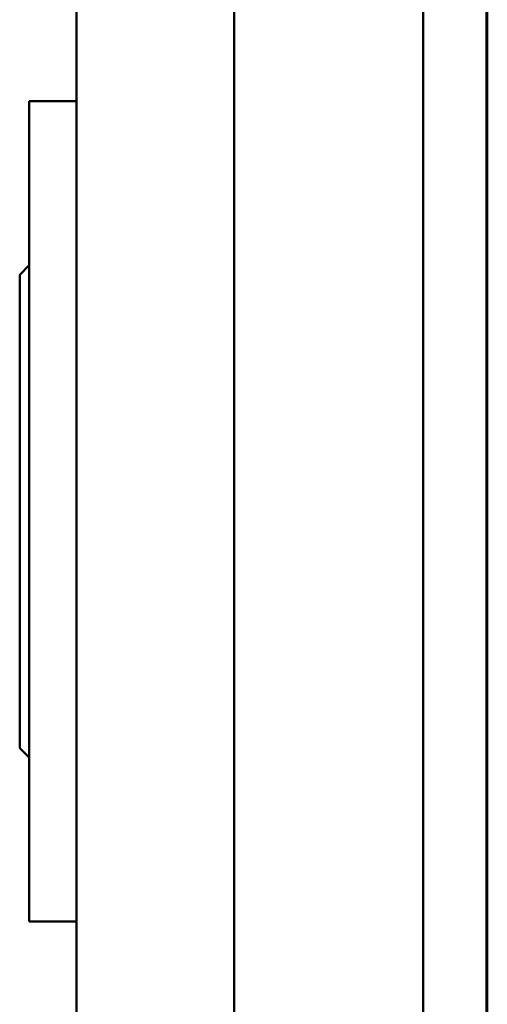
# Model space of a CAD drawing. Header units: millimetres. Extents: x 20 to 833, y 20 to 574.
# Tile 16 of 23: x 404 to 419, y 402 to 433. Entities that reach past the tile are written whole.
import ezdxf

# ---------------------------------------------------------------- set-up
doc = ezdxf.new("R2010")
doc.units = ezdxf.units.MM
doc.header["$LTSCALE"] = 2
doc.layers.add('Sichtbare Kanten(DIN)', color=7, linetype='Continuous', lineweight=50)
doc.layers.add('Sichtbare tangentiale Kanten(DIN)', color=7, linetype='Continuous', lineweight=50)

msp = doc.modelspace()

# ---------------------------------------------------------------- linework, layer by layer
at = {"layer": 'Sichtbare Kanten(DIN)'}
for p, q in [((419.267, 299.907), (419.267, 491.338)), ((419.297, 299.907), (419.297, 491.338)), ((406.267, 490.338), (406.267, 300.907)), ((404.767, 430.123), (404.767, 404.123)), ((404.767, 430.123), (406.267, 430.123)), ((404.467, 424.623), (404.767, 424.923)), ((404.467, 424.623), (404.467, 409.623)), ((404.467, 409.623), (404.767, 409.323)), ((404.767, 404.123), (406.267, 404.123))]:
    msp.add_line(p, q, dxfattribs=at)
at = {"layer": 'Sichtbare tangentiale Kanten(DIN)'}
for p, q in [((411.267, 490.338), (411.267, 300.907)), ((417.267, 300.907), (417.267, 490.338))]:
    msp.add_line(p, q, dxfattribs=at)

doc.saveas('drawing.dxf')
